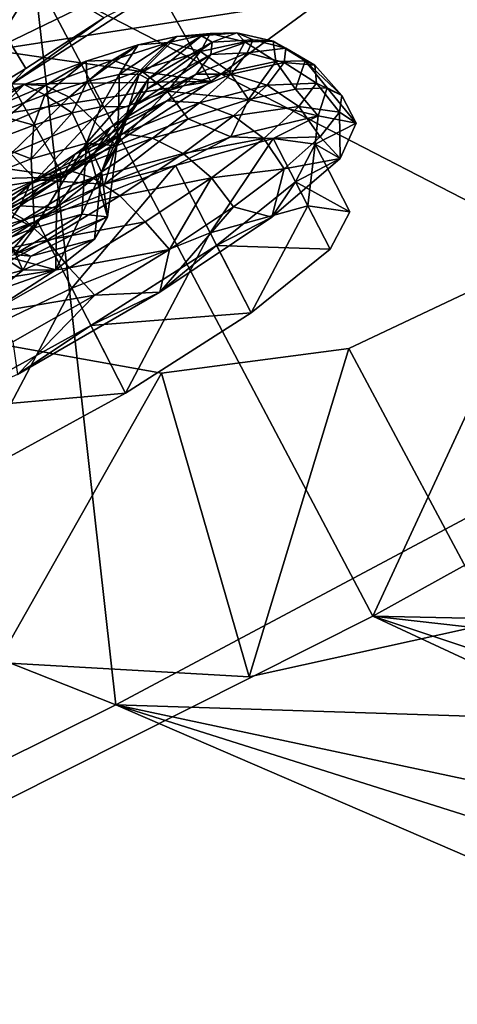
# Model space of a CAD drawing. Header units: metres. Extents: x 0 to 1501, y -1015 to 0.
# Tile 67 of 107: x 896 to 925, y -757 to -692. Entities that reach past the tile are written whole.
import ezdxf

# ---------------------------------------------------------------- set-up
doc = ezdxf.new("R2010")
doc.units = ezdxf.units.M

msp = doc.modelspace()

# ---------------------------------------------------------------- linework, layer by layer
at = {"layer": 'None'}
for points in [[(838.549561, -717.892029, -406), (668.619629, -172.593781, -406), (896.670044, -688.680969, -406)], [(896.670044, -688.680969, -406), (953.535645, -657.19519, -406), (919.173218, -731.311707, -63)], [(953.535645, -657.19519, -406), (977.723938, -698.892883, -63), (919.173218, -731.311707, -63)], [(896.526672, -688.535706, -382.385681), (896.081726, -687.692749, -384.897552), (846.22113, -713.984131, -382.385681)], [(838.549561, -717.892029, -406), (896.670044, -688.680969, -406), (859.335266, -761.385986, -63)], [(896.526672, -688.535706, -382.385681), (846.22113, -713.984131, -382.385681), (846.537537, -714.637329, -379.803467)], [(896.865479, -689.177612, -379.803467), (896.526672, -688.535706, -382.385681), (846.537537, -714.637329, -379.803467)], [(896.670044, -688.680969, -406), (919.173218, -731.311707, -63), (859.335266, -761.385986, -63)], [(896.865479, -689.177612, -379.803467), (846.537537, -714.637329, -379.803467), (846.746521, -715.082458, -377.175201)], [(897.094727, -689.612, -377.175201), (896.865479, -689.177612, -379.803467), (846.746521, -715.082458, -377.175201)], [(897.094727, -689.612, -377.175201), (846.746521, -715.082458, -377.175201), (902.407471, -737.109253, -60)], [(987.082947, -690.396362, -60), (897.094727, -689.612, -377.175201), (945.082764, -714.364563, -60)], [(897.094727, -689.612, -377.175201), (902.407471, -737.109253, -60), (945.082764, -714.364563, -60)], [(919.173218, -731.311707, -63), (977.723938, -698.892883, -63), (1049.964355, -734.067444, -63)], [(1044.400269, -741.640869, -60), (945.082764, -714.364563, -60), (902.407471, -737.109253, -60)], [(846.746521, -715.082458, -377.175201), (859.092834, -758.611267, -60), (902.407471, -737.109253, -60)], [(919.173218, -731.311707, -63), (1021.486755, -778.882874, -63), (859.335266, -761.385986, -63)], [(1044.204346, -745.420532, -63), (1029.776001, -768.222229, -63), (919.173218, -731.311707, -63)], [(1029.776001, -768.222229, -63), (1021.486755, -778.882874, -63), (919.173218, -731.311707, -63)], [(1044.204346, -745.420532, -63), (919.173218, -731.311707, -63), (1049.964355, -734.067444, -63)], [(859.092834, -758.611267, -60), (1013.410522, -785.012451, -60), (902.407471, -737.109253, -60)], [(1013.410522, -785.012451, -60), (1022.190369, -774.941223, -60), (902.407471, -737.109253, -60)], [(902.407471, -737.109253, -60), (1022.190369, -774.941223, -60), (1030.303833, -764.325867, -60)], [(1030.303833, -764.325867, -60), (1044.400269, -741.640869, -60), (902.407471, -737.109253, -60)]]:
    msp.add_3dface(points, dxfattribs=at)
at = {"layer": 'None01'}
for points in [[(928.753601, -708.567078, -410), (917.602295, -713.836792, -410), (927.173523, -731.718201, -410)], [(928.753601, -708.567078, -430), (917.602295, -713.836792, -430), (928.753601, -708.567078, -410)], [(917.602295, -713.836792, -430), (917.602295, -713.836792, -410), (928.753601, -708.567078, -410)], [(927.173523, -731.718201, -430), (917.602295, -713.836792, -430), (928.753601, -708.567078, -430)], [(905.375671, -715.458618, -410), (893.236206, -713.278503, -410), (894.672058, -734.333191, -410)], [(905.375671, -715.458618, -430), (893.236206, -713.278503, -430), (905.375671, -715.458618, -410)], [(893.236206, -713.278503, -430), (893.236206, -713.278503, -410), (905.375671, -715.458618, -410)], [(894.672058, -734.333191, -430), (893.236206, -713.278503, -430), (905.375671, -715.458618, -430)], [(917.602295, -713.836792, -410), (905.375671, -715.458618, -410), (911.103821, -735.275879, -410)], [(917.602295, -713.836792, -430), (905.375671, -715.458618, -430), (917.602295, -713.836792, -410)], [(905.375671, -715.458618, -430), (905.375671, -715.458618, -410), (917.602295, -713.836792, -410)], [(911.103821, -735.275879, -430), (905.375671, -715.458618, -430), (917.602295, -713.836792, -430)], [(927.173523, -731.718201, -410), (917.602295, -713.836792, -410), (911.103821, -735.275879, -410)], [(927.173523, -731.718201, -430), (911.103821, -735.275879, -430), (917.602295, -713.836792, -430)], [(911.103821, -735.275879, -410), (905.375671, -715.458618, -410), (894.672058, -734.333191, -410)], [(911.103821, -735.275879, -430), (894.672058, -734.333191, -430), (905.375671, -715.458618, -430)], [(911.103821, -735.275879, -430), (927.173523, -731.718201, -430), (911.103821, -735.275879, -410)], [(927.173523, -731.718201, -430), (927.173523, -731.718201, -410), (911.103821, -735.275879, -410)], [(894.672058, -734.333191, -430), (911.103821, -735.275879, -430), (894.672058, -734.333191, -410)], [(911.103821, -735.275879, -430), (911.103821, -735.275879, -410), (894.672058, -734.333191, -410)]]:
    msp.add_3dface(points, dxfattribs=at)
at = {"layer": 'None01234'}
for points in [[(894.335083, -694.358215, -360.655945), (890.924377, -688.305176, -359.802856), (901.230286, -683.312683, -354.022644)], [(904.640991, -689.365723, -354.875732), (894.335083, -694.358215, -360.655945), (901.230286, -683.312683, -354.022644)], [(901.624939, -692.244995, -289.065796), (890.450378, -685.545349, -285.551636), (896.51886, -695.549805, -286.031464)], [(890.450378, -685.545349, -285.551636), (890.478882, -699.23761, -284.013123), (896.51886, -695.549805, -286.031464)], [(904.640991, -689.365723, -354.875732), (915.969543, -690.993408, -298.033691), (894.335083, -694.358215, -360.655945)], [(895.590027, -696.585327, -282.397522), (905.199158, -690.356201, -288.177734), (901.624939, -692.244995, -289.065796)], [(905.199158, -690.356201, -288.177734), (895.590027, -696.585327, -282.397522), (908.609863, -696.409241, -289.030823)], [(905.199158, -690.356201, -288.177734), (908.609863, -696.409241, -289.030823), (915.969543, -690.993408, -298.033691)], [(915.969543, -690.993408, -298.033691), (908.609863, -696.409241, -289.030823), (894.335083, -694.358215, -360.655945)], [(896.51886, -695.549805, -286.031464), (895.590027, -696.585327, -282.397522), (901.624939, -692.244995, -289.065796)], [(894.335083, -694.358215, -360.655945), (908.609863, -696.409241, -289.030823), (883.177063, -700.364746, -362.647644)], [(895.590027, -696.585327, -282.397522), (896.51886, -695.549805, -286.031464), (890.478882, -699.23761, -284.013123)], [(908.609863, -696.409241, -289.030823), (899.000732, -702.638367, -283.25061), (883.177063, -700.364746, -362.647644)], [(895.590027, -696.585327, -282.397522), (884.672058, -703.018005, -280.405792), (899.000732, -702.638367, -283.25061)], [(895.590027, -696.585327, -282.397522), (899.000732, -702.638367, -283.25061), (908.609863, -696.409241, -289.030823)], [(883.177063, -700.364746, -362.647644), (899.000732, -702.638367, -283.25061), (872.259094, -706.797424, -360.655945)], [(899.000732, -702.638367, -283.25061), (888.082825, -709.071045, -281.258881), (872.259094, -706.797424, -360.655945)], [(884.672058, -703.018005, -280.405792), (888.082825, -709.071045, -281.258881), (899.000732, -702.638367, -283.25061)]]:
    msp.add_3dface(points, dxfattribs=at)
at = {"layer": 'None012348'}
for points in [[(902.612244, -695.952942, -256.276459), (903.92627, -695.922058, -252.201904), (906.380127, -693.471436, -258.00119)], [(906.380127, -693.471436, -258.00119), (903.850464, -694.015442, -262.777771), (902.612244, -695.952942, -256.276459)], [(905.832092, -693.859619, -264.096344), (903.850464, -694.015442, -262.777771), (906.380127, -693.471436, -258.00119)], [(903.92627, -695.922058, -252.201904), (907.980896, -693.433838, -253.03746), (906.380127, -693.471436, -258.00119)], [(903.92627, -695.922058, -252.201904), (904.510193, -696.251587, -248.218597), (907.980896, -693.433838, -253.03746)], [(904.510193, -696.251587, -248.218597), (908.692261, -693.835205, -248.184921), (907.980896, -693.433838, -253.03746)], [(907.91571, -694.449341, -265.349762), (905.832092, -693.859619, -264.096344), (908.567627, -693.271301, -258.931091)], [(908.567627, -693.271301, -258.931091), (905.832092, -693.859619, -264.096344), (906.380127, -693.471436, -258.00119)], [(906.380127, -693.471436, -258.00119), (907.980896, -693.433838, -253.03746), (908.567627, -693.271301, -258.931091)], [(910.829041, -693.822815, -259.848755), (907.91571, -694.449341, -265.349762), (908.567627, -693.271301, -258.931091)], [(907.980896, -693.433838, -253.03746), (910.298584, -693.230652, -253.563477), (908.567627, -693.271301, -258.931091)], [(907.980896, -693.433838, -253.03746), (908.692261, -693.835205, -248.184921), (910.298584, -693.230652, -253.563477)], [(908.567627, -693.271301, -258.931091), (910.298584, -693.230652, -253.563477), (910.829041, -693.822815, -259.848755)], [(908.692261, -693.835205, -248.184921), (911.361206, -693.69281, -248.338425), (910.298584, -693.230652, -253.563477)], [(910.298584, -693.230652, -253.563477), (912.672485, -693.77948, -254.132278), (910.829041, -693.822815, -259.848755)], [(910.298584, -693.230652, -253.563477), (911.361206, -693.69281, -248.338425), (912.672485, -693.77948, -254.132278)], [(900.535767, -696.399536, -260.197418), (903.850464, -694.015442, -262.777771), (900.465027, -695.079834, -267.04187)], [(900.465027, -695.079834, -267.04187), (903.850464, -694.015442, -262.777771), (902.171143, -695.010559, -268.707397)], [(903.850464, -694.015442, -262.777771), (900.535767, -696.399536, -260.197418), (902.612244, -695.952942, -256.276459)], [(903.850464, -694.015442, -262.777771), (905.832092, -693.859619, -264.096344), (902.171143, -695.010559, -268.707397)], [(902.171143, -695.010559, -268.707397), (905.832092, -693.859619, -264.096344), (904.016846, -695.67511, -270.260529)], [(905.832092, -693.859619, -264.096344), (907.91571, -694.449341, -265.349762), (904.016846, -695.67511, -270.260529)], [(908.60376, -694.647217, -243.332367), (908.692261, -693.835205, -248.184921), (904.437561, -696.918152, -244.235306)], [(908.692261, -693.835205, -248.184921), (904.510193, -696.251587, -248.218597), (904.437561, -696.918152, -244.235306)], [(909.803101, -695.752808, -266.349365), (907.91571, -694.449341, -265.349762), (910.829041, -693.822815, -259.848755)], [(910.972168, -694.542786, -243.06868), (911.361206, -693.69281, -248.338425), (908.60376, -694.647217, -243.332367)], [(911.361206, -693.69281, -248.338425), (908.692261, -693.835205, -248.184921), (908.60376, -694.647217, -243.332367)], [(912.838013, -695.100098, -260.618713), (909.803101, -695.752808, -266.349365), (910.829041, -693.822815, -259.848755)], [(910.829041, -693.822815, -259.848755), (912.672485, -693.77948, -254.132278), (912.838013, -695.100098, -260.618713)], [(913.491821, -694.24176, -248.543808), (911.361206, -693.69281, -248.338425), (910.972168, -694.542786, -243.06868)], [(911.361206, -693.69281, -248.338425), (913.491821, -694.24176, -248.543808), (912.672485, -693.77948, -254.132278)], [(912.672485, -693.77948, -254.132278), (914.758423, -695.054993, -254.663544), (912.838013, -695.100098, -260.618713)], [(912.672485, -693.77948, -254.132278), (913.491821, -694.24176, -248.543808), (914.758423, -695.054993, -254.663544)], [(907.640259, -695.926025, -238.368652), (908.60376, -694.647217, -243.332367), (903.646667, -697.967834, -240.160751)], [(908.60376, -694.647217, -243.332367), (904.437561, -696.918152, -244.235306), (903.646667, -697.967834, -240.160751)], [(904.016846, -695.67511, -270.260529), (907.91571, -694.449341, -265.349762), (905.741394, -697.029724, -271.465149)], [(907.91571, -694.449341, -265.349762), (909.803101, -695.752808, -266.349365), (905.741394, -697.029724, -271.465149)], [(909.930237, -695.925659, -237.70108), (910.972168, -694.542786, -243.06868), (907.640259, -695.926025, -238.368652)], [(910.972168, -694.542786, -243.06868), (908.60376, -694.647217, -243.332367), (907.640259, -695.926025, -238.368652)], [(913.389893, -695.176941, -242.955338), (910.972168, -694.542786, -243.06868), (909.930237, -695.925659, -237.70108)], [(913.389893, -695.176941, -242.955338), (913.491821, -694.24176, -248.543808), (910.972168, -694.542786, -243.06868)], [(915.385437, -695.350525, -248.80397), (913.491821, -694.24176, -248.543808), (913.389893, -695.176941, -242.955338)], [(913.491821, -694.24176, -248.543808), (915.385437, -695.350525, -248.80397), (914.758423, -695.054993, -254.663544)], [(897.756714, -697.273254, -263.697662), (900.465027, -695.079834, -267.04187), (896.411987, -696.613281, -270.505707)], [(896.411987, -696.613281, -270.505707), (900.465027, -695.079834, -267.04187), (897.78833, -696.668823, -272.453094)], [(897.756714, -697.273254, -263.697662), (900.535767, -696.399536, -260.197418), (900.465027, -695.079834, -267.04187)], [(900.465027, -695.079834, -267.04187), (902.171143, -695.010559, -268.707397), (897.78833, -696.668823, -272.453094)], [(897.78833, -696.668823, -272.453094), (902.171143, -695.010559, -268.707397), (899.349121, -697.441162, -274.249695)], [(902.171143, -695.010559, -268.707397), (904.016846, -695.67511, -270.260529), (899.349121, -697.441162, -274.249695)], [(911.070557, -697.59198, -267.247955), (909.803101, -695.752808, -266.349365), (912.838013, -695.100098, -260.618713)], [(912.280273, -696.649658, -237.238846), (913.389893, -695.176941, -242.955338), (909.930237, -695.925659, -237.70108)], [(914.133911, -696.908325, -261.620575), (911.070557, -697.59198, -267.247955), (912.838013, -695.100098, -260.618713)], [(915.505798, -696.510742, -243.019989), (913.389893, -695.176941, -242.955338), (912.280273, -696.649658, -237.238846)], [(912.838013, -695.100098, -260.618713), (914.758423, -695.054993, -254.663544), (914.133911, -696.908325, -261.620575)], [(915.505798, -696.510742, -243.019989), (915.385437, -695.350525, -248.80397), (913.389893, -695.176941, -242.955338)], [(914.758423, -695.054993, -254.663544), (916.189819, -696.817505, -255.514526), (914.133911, -696.908325, -261.620575)], [(914.758423, -695.054993, -254.663544), (915.385437, -695.350525, -248.80397), (917.159241, -697.322998, -249.164444)], [(917.159241, -697.322998, -249.164444), (916.189819, -696.817505, -255.514526), (914.758423, -695.054993, -254.663544)], [(917.159241, -697.322998, -249.164444), (915.385437, -695.350525, -248.80397), (915.505798, -696.510742, -243.019989)], [(899.349121, -697.441162, -274.249695), (904.016846, -695.67511, -270.260529), (900.878845, -698.869507, -275.62085)], [(902.612244, -695.952942, -256.276459), (900.535767, -696.399536, -260.197418), (901.417053, -698.060913, -255.653336)], [(904.016846, -695.67511, -270.260529), (905.741394, -697.029724, -271.465149), (900.878845, -698.869507, -275.62085)], [(901.417053, -698.060913, -255.653336), (902.601501, -698.033081, -251.980423), (902.612244, -695.952942, -256.276459)], [(905.723755, -697.66449, -233.592056), (907.640259, -695.926025, -238.368652), (902.073486, -699.394897, -236.239792)], [(907.640259, -695.926025, -238.368652), (903.646667, -697.967834, -240.160751), (902.073486, -699.394897, -236.239792)], [(902.601501, -698.033081, -251.980423), (903.92627, -695.922058, -252.201904), (902.612244, -695.952942, -256.276459)], [(902.601501, -698.033081, -251.980423), (903.255737, -698.064758, -248.364792), (903.92627, -695.922058, -252.201904)], [(903.255737, -698.064758, -248.364792), (904.510193, -696.251587, -248.218597), (903.92627, -695.922058, -252.201904)], [(907.857849, -697.805542, -232.535812), (909.930237, -695.925659, -237.70108), (905.723755, -697.66449, -233.592056)], [(909.930237, -695.925659, -237.70108), (907.640259, -695.926025, -238.368652), (905.723755, -697.66449, -233.592056)], [(905.741394, -697.029724, -271.465149), (909.803101, -695.752808, -266.349365), (911.070557, -697.59198, -267.247955)], [(912.280273, -696.649658, -237.238846), (909.930237, -695.925659, -237.70108), (907.857849, -697.805542, -232.535812)], [(894.429688, -698.531982, -266.541016), (896.411987, -696.613281, -270.505707), (891.962036, -698.506836, -272.980286)], [(891.962036, -698.506836, -272.980286), (896.411987, -696.613281, -270.505707), (892.976318, -698.716431, -275.129028)], [(896.411987, -696.613281, -270.505707), (897.78833, -696.668823, -272.453094), (892.976318, -698.716431, -275.129028)], [(892.976318, -698.716431, -275.129028), (897.78833, -696.668823, -272.453094), (894.224304, -699.621826, -277.099548)], [(897.78833, -696.668823, -272.453094), (899.349121, -697.441162, -274.249695), (894.224304, -699.621826, -277.099548)], [(894.429688, -698.531982, -266.541016), (897.756714, -697.273254, -263.697662), (896.411987, -696.613281, -270.505707)], [(899.545227, -698.463501, -259.187805), (900.535767, -696.399536, -260.197418), (897.756714, -697.273254, -263.697662)], [(900.535767, -696.399536, -260.197418), (899.545227, -698.463501, -259.187805), (901.417053, -698.060913, -255.653336)], [(904.437561, -696.918152, -244.235306), (904.510193, -696.251587, -248.218597), (903.062439, -698.930969, -244.799088)], [(904.510193, -696.251587, -248.218597), (903.255737, -698.064758, -248.364792), (903.062439, -698.930969, -244.799088)], [(910.07312, -698.651794, -231.737839), (912.280273, -696.649658, -237.238846), (907.857849, -697.805542, -232.535812)], [(914.349792, -698.044983, -237.064835), (912.280273, -696.649658, -237.238846), (910.07312, -698.651794, -231.737839)], [(914.349792, -698.044983, -237.064835), (915.505798, -696.510742, -243.019989), (912.280273, -696.649658, -237.238846)], [(917.005005, -698.405396, -242.814362), (915.505798, -696.510742, -243.019989), (914.349792, -698.044983, -237.064835)], [(917.005005, -698.405396, -242.814362), (917.159241, -697.322998, -249.164444), (915.505798, -696.510742, -243.019989)], [(897.0401, -699.251038, -262.343048), (897.756714, -697.273254, -263.697662), (894.429688, -698.531982, -266.541016)], [(897.0401, -699.251038, -262.343048), (899.545227, -698.463501, -259.187805), (897.756714, -697.273254, -263.697662)], [(900.878845, -698.869507, -275.62085), (905.741394, -697.029724, -271.465149), (902.426514, -700.61084, -276.228333)], [(903.646667, -697.967834, -240.160751), (904.437561, -696.918152, -244.235306), (902.349487, -699.877197, -241.12616)], [(904.437561, -696.918152, -244.235306), (903.062439, -698.930969, -244.799088), (902.349487, -699.877197, -241.12616)], [(902.426514, -700.61084, -276.228333), (905.741394, -697.029724, -271.465149), (907.117432, -698.842163, -272.180389)], [(905.741394, -697.029724, -271.465149), (911.070557, -697.59198, -267.247955), (907.117432, -698.842163, -272.180389)], [(911.070557, -697.59198, -267.247955), (914.133911, -696.908325, -261.620575), (915.609619, -698.644775, -260.582703)], [(915.609619, -698.644775, -260.582703), (914.133911, -696.908325, -261.620575), (916.189819, -696.817505, -255.514526)], [(918.087646, -699.131348, -249.450119), (915.609619, -698.644775, -260.582703), (916.189819, -696.817505, -255.514526)], [(917.159241, -697.322998, -249.164444), (918.087646, -699.131348, -249.450119), (916.189819, -696.817505, -255.514526)], [(917.005005, -698.405396, -242.814362), (918.087646, -699.131348, -249.450119), (917.159241, -697.322998, -249.164444)], [(894.224304, -699.621826, -277.099548), (899.349121, -697.441162, -274.249695), (895.540039, -701.141235, -278.589691)], [(899.349121, -697.441162, -274.249695), (900.878845, -698.869507, -275.62085), (895.540039, -701.141235, -278.589691)], [(902.885681, -699.795105, -229.327957), (905.723755, -697.66449, -233.592056), (899.743774, -701.14386, -232.739532)], [(905.723755, -697.66449, -233.592056), (902.073486, -699.394897, -236.239792), (899.743774, -701.14386, -232.739532)], [(902.073486, -699.394897, -236.239792), (903.646667, -697.967834, -240.160751), (900.931396, -701.163574, -237.591705)], [(903.646667, -697.967834, -240.160751), (902.349487, -699.877197, -241.12616), (900.931396, -701.163574, -237.591705)], [(907.857849, -697.805542, -232.535812), (905.723755, -697.66449, -233.592056), (902.885681, -699.795105, -229.327957)], [(904.788818, -700.109558, -227.924744), (907.857849, -697.805542, -232.535812), (902.885681, -699.795105, -229.327957)], [(910.07312, -698.651794, -231.737839), (907.857849, -697.805542, -232.535812), (904.788818, -700.109558, -227.924744)], [(907.117432, -698.842163, -272.180389), (911.070557, -697.59198, -267.247955), (909.903564, -700.027527, -270.372528)], [(909.903564, -700.027527, -270.372528), (911.070557, -697.59198, -267.247955), (915.609619, -698.644775, -260.582703)], [(894.041077, -700.385742, -264.906128), (897.0401, -699.251038, -262.343048), (894.429688, -698.531982, -266.541016)], [(897.0401, -699.251038, -262.343048), (896.879211, -701.455811, -261.446991), (899.545227, -698.463501, -259.187805)], [(896.879211, -701.455811, -261.446991), (900.489075, -700.428894, -256.216705), (899.545227, -698.463501, -259.187805)], [(899.545227, -698.463501, -259.187805), (900.489075, -700.428894, -256.216705), (901.417053, -698.060913, -255.653336)], [(900.489075, -700.428894, -256.216705), (902.601501, -698.033081, -251.980423), (901.417053, -698.060913, -255.653336)], [(900.489075, -700.428894, -256.216705), (902.470093, -700.609985, -248.632584), (902.601501, -698.033081, -251.980423)], [(902.470093, -700.609985, -248.632584), (903.255737, -698.064758, -248.364792), (902.601501, -698.033081, -251.980423)], [(903.062439, -698.930969, -244.799088), (903.255737, -698.064758, -248.364792), (902.470093, -700.609985, -248.632584)], [(906.804626, -701.10553, -226.827072), (910.07312, -698.651794, -231.737839), (904.788818, -700.109558, -227.924744)], [(912.050537, -700.130676, -231.334183), (910.07312, -698.651794, -231.737839), (906.804626, -701.10553, -226.827072)], [(909.903564, -700.027527, -270.372528), (915.609619, -698.644775, -260.582703), (912.669556, -700.124634, -260.769379)], [(912.050537, -700.130676, -231.334183), (914.349792, -698.044983, -237.064835), (910.07312, -698.651794, -231.737839)], [(915.73291, -700.023071, -236.708298), (914.349792, -698.044983, -237.064835), (912.050537, -700.130676, -231.334183)], [(912.669556, -700.124634, -260.769379), (915.609619, -698.644775, -260.582703), (915.418762, -700.501465, -249.450119)], [(915.73291, -700.023071, -236.708298), (917.005005, -698.405396, -242.814362), (914.349792, -698.044983, -237.064835)], [(915.609619, -698.644775, -260.582703), (918.087646, -699.131348, -249.450119), (915.418762, -700.501465, -249.450119)], [(915.73291, -700.023071, -236.708298), (917.038696, -701.428589, -238.317551), (917.005005, -698.405396, -242.814362)], [(917.038696, -701.428589, -238.317551), (918.087646, -699.131348, -249.450119), (917.005005, -698.405396, -242.814362)], [(896.879211, -701.455811, -261.446991), (897.0401, -699.251038, -262.343048), (894.041077, -700.385742, -264.906128)], [(895.540039, -701.141235, -278.589691), (900.878845, -698.869507, -275.62085), (897.177979, -702.830017, -279.236237)], [(897.177979, -702.830017, -279.236237), (900.878845, -698.869507, -275.62085), (902.426514, -700.61084, -276.228333)], [(902.349487, -699.877197, -241.12616), (903.062439, -698.930969, -244.799088), (901.462646, -702.325317, -241.048477)], [(901.462646, -702.325317, -241.048477), (903.062439, -698.930969, -244.799088), (902.470093, -700.609985, -248.632584)], [(901.657715, -703.112732, -277.638794), (902.426514, -700.61084, -276.228333), (907.117432, -698.842163, -272.180389)], [(901.657715, -703.112732, -277.638794), (907.117432, -698.842163, -272.180389), (909.903564, -700.027527, -270.372528)], [(915.418762, -700.501465, -249.450119), (918.087646, -699.131348, -249.450119), (917.038696, -701.428589, -238.317551)], [(899.743774, -701.14386, -232.739532), (896.781738, -703.113647, -229.896179), (902.885681, -699.795105, -229.327957)], [(896.781738, -703.113647, -229.896179), (899.277283, -702.194763, -225.86412), (902.885681, -699.795105, -229.327957)], [(899.743774, -701.14386, -232.739532), (902.073486, -699.394897, -236.239792), (898.831299, -702.740173, -234.436462)], [(902.073486, -699.394897, -236.239792), (900.931396, -701.163574, -237.591705), (898.831299, -702.740173, -234.436462)], [(902.885681, -699.795105, -229.327957), (899.277283, -702.194763, -225.86412), (904.788818, -700.109558, -227.924744)], [(900.931396, -701.163574, -237.591705), (902.349487, -699.877197, -241.12616), (901.462646, -702.325317, -241.048477)], [(891.946533, -703.412292, -265.091583), (896.879211, -701.455811, -261.446991), (894.041077, -700.385742, -264.906128)], [(900.489075, -700.428894, -256.216705), (896.879211, -701.455811, -261.446991), (897.080933, -705.958496, -260.127502)], [(900.172729, -705.079468, -255.644318), (900.489075, -700.428894, -256.216705), (897.080933, -705.958496, -260.127502)], [(899.277283, -702.194763, -225.86412), (900.886841, -702.704468, -224.179062), (904.788818, -700.109558, -227.924744)], [(900.172729, -705.079468, -255.644318), (901.860901, -705.235352, -249.171783), (900.489075, -700.428894, -256.216705)], [(901.860901, -705.235352, -249.171783), (902.470093, -700.609985, -248.632584), (900.489075, -700.428894, -256.216705)], [(904.788818, -700.109558, -227.924744), (900.886841, -702.704468, -224.179062), (906.804626, -701.10553, -226.827072)], [(901.657715, -703.112732, -277.638794), (909.903564, -700.027527, -270.372528), (906.293457, -701.881958, -270.365387)], [(906.293457, -701.881958, -270.365387), (909.903564, -700.027527, -270.372528), (912.669556, -700.124634, -260.769379)], [(906.293457, -701.881958, -270.365387), (912.669556, -700.124634, -260.769379), (908.554749, -706.286743, -271.061249)], [(908.645569, -702.68689, -226.218384), (912.050537, -700.130676, -231.334183), (906.804626, -701.10553, -226.827072)], [(912.669556, -700.124634, -260.769379), (914.930786, -704.52948, -261.46524), (908.554749, -706.286743, -271.061249)], [(913.391907, -702.113831, -231.080933), (912.050537, -700.130676, -231.334183), (908.645569, -702.68689, -226.218384)], [(913.391907, -702.113831, -231.080933), (915.73291, -700.023071, -236.708298), (912.050537, -700.130676, -231.334183)], [(912.669556, -700.124634, -260.769379), (915.418762, -700.501465, -249.450119), (914.930786, -704.52948, -261.46524)], [(917.038696, -701.428589, -238.317551), (915.73291, -700.023071, -236.708298), (913.391907, -702.113831, -231.080933)], [(915.418762, -700.501465, -249.450119), (917.038696, -701.428589, -238.317551), (914.122559, -702.955078, -238.130859)], [(917.680054, -704.906311, -250.145996), (915.418762, -700.501465, -249.450119), (914.122559, -702.955078, -238.130859)], [(915.418762, -700.501465, -249.450119), (917.680054, -704.906311, -250.145996), (914.930786, -704.52948, -261.46524)], [(891.573669, -705.41449, -281.08847), (895.540039, -701.141235, -278.589691), (897.177979, -702.830017, -279.236237)], [(898.831299, -702.740173, -234.436462), (896.161255, -704.515747, -231.873367), (899.743774, -701.14386, -232.739532)], [(896.161255, -704.515747, -231.873367), (896.781738, -703.113647, -229.896179), (899.743774, -701.14386, -232.739532)], [(897.177979, -702.830017, -279.236237), (902.426514, -700.61084, -276.228333), (901.657715, -703.112732, -277.638794)], [(898.831299, -702.740173, -234.436462), (900.931396, -701.163574, -237.591705), (898.52417, -704.660095, -235.818192)], [(900.931396, -701.163574, -237.591705), (901.462646, -702.325317, -241.048477), (898.52417, -704.660095, -235.818192)], [(900.886841, -702.704468, -224.179062), (902.648987, -703.86908, -222.837921), (906.804626, -701.10553, -226.827072)], [(902.470093, -700.609985, -248.632584), (901.860901, -705.235352, -249.171783), (901.462646, -702.325317, -241.048477)], [(906.804626, -701.10553, -226.827072), (902.648987, -703.86908, -222.837921), (908.645569, -702.68689, -226.218384)], [(897.080933, -705.958496, -260.127502), (896.879211, -701.455811, -261.446991), (891.946533, -703.412292, -265.091583)], [(897.261169, -705.505859, -276.777252), (901.657715, -703.112732, -277.638794), (906.293457, -701.881958, -270.365387)], [(897.261169, -705.505859, -276.777252), (906.293457, -701.881958, -270.365387), (899.522461, -709.910645, -277.473114)], [(906.293457, -701.881958, -270.365387), (908.554749, -706.286743, -271.061249), (899.522461, -709.910645, -277.473114)], [(917.038696, -701.428589, -238.317551), (912.589355, -705.259277, -228.52774), (914.122559, -702.955078, -238.130859)], [(912.589355, -705.259277, -228.52774), (917.038696, -701.428589, -238.317551), (913.391907, -702.113831, -231.080933)], [(895.14502, -704.707031, -223.389542), (899.277283, -702.194763, -225.86412), (893.389709, -705.175903, -227.864883)], [(899.277283, -702.194763, -225.86412), (896.781738, -703.113647, -229.896179), (893.389709, -705.175903, -227.864883)], [(900.886841, -702.704468, -224.179062), (899.277283, -702.194763, -225.86412), (895.14502, -704.707031, -223.389542)], [(898.487305, -708.697998, -238.216049), (898.52417, -704.660095, -235.818192), (901.462646, -702.325317, -241.048477)], [(901.462646, -702.325317, -241.048477), (901.003601, -706.697998, -242.699249), (898.487305, -708.697998, -238.216049)], [(901.860901, -705.235352, -249.171783), (901.003601, -706.697998, -242.699249), (901.462646, -702.325317, -241.048477)], [(910.072021, -704.597412, -226.148499), (913.391907, -702.113831, -231.080933), (908.645569, -702.68689, -226.218384)], [(912.589355, -705.259277, -228.52774), (913.391907, -702.113831, -231.080933), (910.072021, -704.597412, -226.148499)], [(891.866638, -707.528381, -281.505096), (891.573669, -705.41449, -281.08847), (897.177979, -702.830017, -279.236237)], [(891.866638, -707.528381, -281.505096), (897.177979, -702.830017, -279.236237), (901.657715, -703.112732, -277.638794)], [(891.866638, -707.528381, -281.505096), (901.657715, -703.112732, -277.638794), (897.261169, -705.505859, -276.777252)], [(893.389709, -705.175903, -227.864883), (896.781738, -703.113647, -229.896179), (893.103577, -706.374756, -230.042297)], [(896.781738, -703.113647, -229.896179), (896.161255, -704.515747, -231.873367), (893.103577, -706.374756, -230.042297)], [(896.418274, -705.421204, -221.503128), (900.886841, -702.704468, -224.179062), (895.14502, -704.707031, -223.389542)], [(898.831299, -702.740173, -234.436462), (898.52417, -704.660095, -235.818192), (896.161255, -704.515747, -231.873367)], [(902.648987, -703.86908, -222.837921), (900.886841, -702.704468, -224.179062), (896.418274, -705.421204, -221.503128)], [(902.648987, -703.86908, -222.837921), (904.316467, -705.565796, -222.062698), (908.645569, -702.68689, -226.218384)], [(904.316467, -705.565796, -222.062698), (905.900696, -707.378296, -222.100555), (908.645569, -702.68689, -226.218384)], [(908.645569, -702.68689, -226.218384), (905.900696, -707.378296, -222.100555), (910.072021, -704.597412, -226.148499)], [(914.122559, -702.955078, -238.130859), (912.589355, -705.259277, -228.52774), (908.978333, -707.111938, -228.534851)], [(916.38385, -707.359924, -238.826721), (914.122559, -702.955078, -238.130859), (908.978333, -707.111938, -228.534851)], [(916.38385, -707.359924, -238.826721), (917.680054, -704.906311, -250.145996), (914.122559, -702.955078, -238.130859)], [(891.946533, -703.412292, -265.091583), (892.853027, -707.635803, -263.24881), (897.080933, -705.958496, -260.127502)], [(896.418274, -705.421204, -221.503128), (897.890015, -706.76239, -219.988052), (902.648987, -703.86908, -222.837921)], [(897.890015, -706.76239, -219.988052), (904.316467, -705.565796, -222.062698), (902.648987, -703.86908, -222.837921)], [(895.14502, -704.707031, -223.389542), (890.777405, -707.174683, -221.962357), (896.418274, -705.421204, -221.503128)], [(896.161255, -704.515747, -231.873367), (894.059387, -707.527954, -232.173584), (893.103577, -706.374756, -230.042297)], [(898.52417, -704.660095, -235.818192), (894.059387, -707.527954, -232.173584), (896.161255, -704.515747, -231.873367)], [(894.059387, -707.527954, -232.173584), (898.52417, -704.660095, -235.818192), (898.487305, -708.697998, -238.216049)], [(900.172729, -705.079468, -255.644318), (895.788757, -707.702148, -253.289017), (901.860901, -705.235352, -249.171783)], [(900.172729, -705.079468, -255.644318), (897.080933, -705.958496, -260.127502), (895.788757, -707.702148, -253.289017)], [(905.276306, -710.161499, -221.261459), (910.072021, -704.597412, -226.148499), (905.900696, -707.378296, -222.100555)], [(905.276306, -710.161499, -221.261459), (912.589355, -705.259277, -228.52774), (910.072021, -704.597412, -226.148499)], [(908.554749, -706.286743, -271.061249), (914.930786, -704.52948, -261.46524), (911.239624, -711.516724, -229.230713)], [(911.239624, -711.516724, -229.230713), (914.930786, -704.52948, -261.46524), (916.38385, -707.359924, -238.826721)], [(914.930786, -704.52948, -261.46524), (917.680054, -704.906311, -250.145996), (916.38385, -707.359924, -238.826721)], [(886.947876, -710.444702, -279.028778), (891.866638, -707.528381, -281.505096), (897.261169, -705.505859, -276.777252)], [(886.947876, -710.444702, -279.028778), (897.261169, -705.505859, -276.777252), (889.209167, -714.849487, -279.72464)], [(897.261169, -705.505859, -276.777252), (899.522461, -709.910645, -277.473114), (889.209167, -714.849487, -279.72464)], [(890.777405, -707.174683, -221.962357), (891.695313, -708.0896, -219.959824), (896.418274, -705.421204, -221.503128)], [(891.695313, -708.0896, -219.959824), (897.890015, -706.76239, -219.988052), (896.418274, -705.421204, -221.503128)], [(895.788757, -707.702148, -253.289017), (896.856567, -707.804443, -249.171783), (901.860901, -705.235352, -249.171783)], [(901.860901, -705.235352, -249.171783), (896.856567, -707.804443, -249.171783), (901.003601, -706.697998, -242.699249)], [(904.316467, -705.565796, -222.062698), (897.890015, -706.76239, -219.988052), (899.358826, -708.579895, -219.093857)], [(899.358826, -708.579895, -219.093857), (905.900696, -707.378296, -222.100555), (904.316467, -705.565796, -222.062698)], [(912.589355, -705.259277, -228.52774), (905.276306, -710.161499, -221.261459), (908.978333, -707.111938, -228.534851)], [(897.080933, -705.958496, -260.127502), (892.853027, -707.635803, -263.24881), (893.795105, -708.267578, -256.188568)], [(897.080933, -705.958496, -260.127502), (893.795105, -708.267578, -256.188568), (895.788757, -707.702148, -253.289017)], [(899.522461, -709.910645, -277.473114), (908.554749, -706.286743, -271.061249), (903.030457, -716.743958, -222.818878)], [(903.030457, -716.743958, -222.818878), (908.554749, -706.286743, -271.061249), (911.239624, -711.516724, -229.230713)], [(892.860046, -709.604248, -218.344437), (897.890015, -706.76239, -219.988052), (891.695313, -708.0896, -219.959824)], [(897.890015, -706.76239, -219.988052), (892.860046, -709.604248, -218.344437), (899.358826, -708.579895, -219.093857)], [(896.856567, -707.804443, -249.171783), (896.317261, -708.731689, -245.054535), (901.003601, -706.697998, -242.699249)], [(901.003601, -706.697998, -242.699249), (896.317261, -708.731689, -245.054535), (898.487305, -708.697998, -238.216049)], [(894.660095, -711.155884, -235.094757), (894.059387, -707.527954, -232.173584), (898.487305, -708.697998, -238.216049)], [(895.719055, -707.383972, -249.046204), (895.359619, -708.098267, -245.692368), (896.317261, -708.731689, -245.054535)], [(896.856567, -707.804443, -249.171783), (895.719055, -707.383972, -249.046204), (896.317261, -708.731689, -245.054535)], [(895.788757, -707.702148, -253.289017), (895.719055, -707.383972, -249.046204), (896.856567, -707.804443, -249.171783)], [(901.03833, -710.34967, -219.092667), (905.900696, -707.378296, -222.100555), (899.358826, -708.579895, -219.093857)], [(908.978333, -707.111938, -228.534851), (905.276306, -710.161499, -221.261459), (900.769165, -712.339172, -222.123001)], [(911.239624, -711.516724, -229.230713), (908.978333, -707.111938, -228.534851), (900.769165, -712.339172, -222.123001)], [(901.03833, -710.34967, -219.092667), (905.276306, -710.161499, -221.261459), (905.900696, -707.378296, -222.100555)], [(911.239624, -711.516724, -229.230713), (916.38385, -707.359924, -238.826721), (908.978333, -707.111938, -228.534851)], [(896.317261, -708.731689, -245.054535), (895.359619, -708.098267, -245.692368), (893.735168, -709.420227, -242.603531)], [(899.358826, -708.579895, -219.093857), (892.860046, -709.604248, -218.344437), (894.118835, -711.540405, -217.381607)], [(893.735168, -709.420227, -242.603531), (894.695862, -710.022156, -242.154984), (896.317261, -708.731689, -245.054535)], [(894.118835, -711.540405, -217.381607), (901.03833, -710.34967, -219.092667), (899.358826, -708.579895, -219.093857)], [(898.487305, -708.697998, -238.216049), (894.695862, -710.022156, -242.154984), (894.660095, -711.155884, -235.094757)], [(896.317261, -708.731689, -245.054535), (894.695862, -710.022156, -242.154984), (898.487305, -708.697998, -238.216049)], [(889.209167, -714.849487, -279.72464), (899.522461, -709.910645, -277.473114), (893.006165, -722.245789, -220.567337)], [(893.006165, -722.245789, -220.567337), (899.522461, -709.910645, -277.473114), (903.030457, -716.743958, -222.818878)], [(905.276306, -710.161499, -221.261459), (895.981506, -715.543884, -217.395157), (900.769165, -712.339172, -222.123001)], [(895.981506, -715.543884, -217.395157), (905.276306, -710.161499, -221.261459), (901.03833, -710.34967, -219.092667)], [(895.671753, -713.397278, -217.240402), (901.03833, -710.34967, -219.092667), (894.118835, -711.540405, -217.381607)], [(895.671753, -713.397278, -217.240402), (895.981506, -715.543884, -217.395157), (901.03833, -710.34967, -219.092667)], [(903.030457, -716.743958, -222.818878), (911.239624, -711.516724, -229.230713), (900.769165, -712.339172, -222.123001)], [(900.769165, -712.339172, -222.123001), (895.981506, -715.543884, -217.395157), (890.744873, -717.841003, -219.87146)], [(903.030457, -716.743958, -222.818878), (900.769165, -712.339172, -222.123001), (890.744873, -717.841003, -219.87146)], [(893.006165, -722.245789, -220.567337), (903.030457, -716.743958, -222.818878), (890.744873, -717.841003, -219.87146)]]:
    msp.add_3dface(points, dxfattribs=at)

doc.saveas('drawing.dxf')
